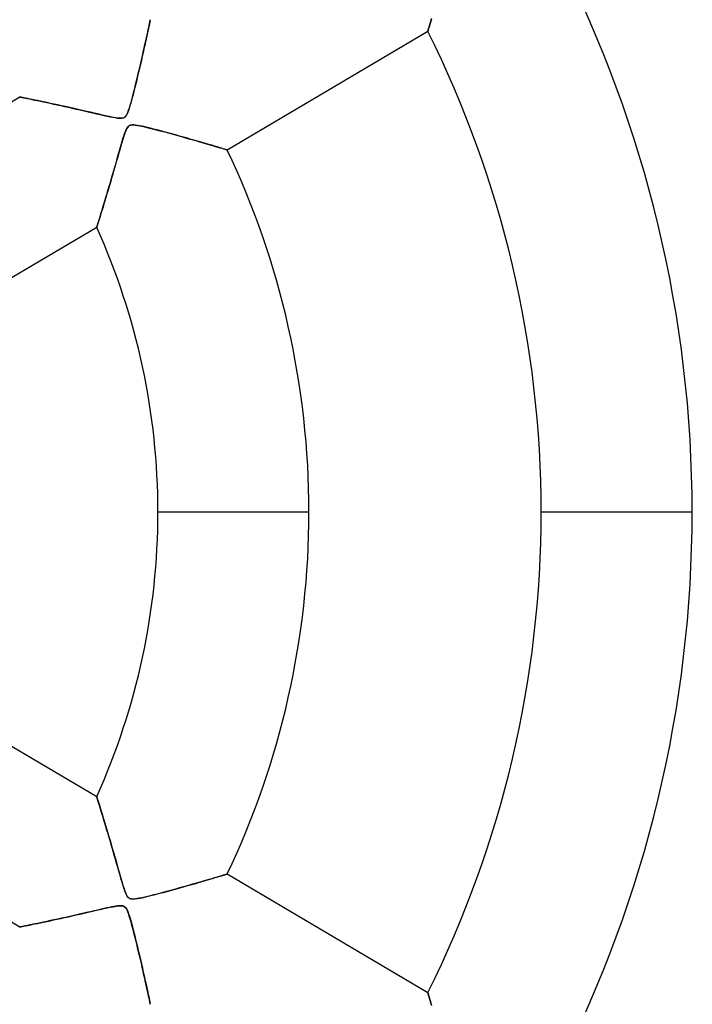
# Model space of a CAD drawing. Header units: millimetres. Extents: x -625 to 625, y -625 to 625.
# Tile 42 of 59: x 37 to 81, y -33 to 33. Entities that reach past the tile are written whole.
import ezdxf

# ---------------------------------------------------------------- set-up
doc = ezdxf.new("R2010")
doc.units = ezdxf.units.MM
doc.layers.add('HIDDEN', color=7, linetype='Continuous')
doc.layers.add('THICK', color=7, linetype='Continuous')

msp = doc.modelspace()

# ---------------------------------------------------------------- linework, layer by layer
at = {"layer": 'HIDDEN'}
for p, q in [((63.737, 32.57), (63.69, 32.41)), ((63.693, 32.421), (63.742, 32.589)), ((45.038, 31.972), (45.005, 31.816)), ((45.014, 31.86), (45.045, 32.006)), ((45.068, 32.111), (45.038, 31.972)), ((45.045, 32.006), (45.073, 32.135)), ((45.093, 32.231), (45.068, 32.111)), ((45.073, 32.135), (45.097, 32.247)), ((45.114, 32.331), (45.093, 32.231)), ((45.097, 32.247), (45.116, 32.34)), ((45.131, 32.41), (45.114, 32.331)), ((45.116, 32.34), (45.132, 32.415)), ((45.143, 32.466), (45.131, 32.41)), ((45.132, 32.415), (45.144, 32.469)), ((45.15, 32.501), (45.143, 32.466)), ((45.144, 32.469), (45.15, 32.501)), ((45.153, 32.512), (45.15, 32.501)), ((45.15, 32.501), (45.153, 32.512)), ((63.546, 31.92), (63.523, 31.843)), ((63.523, 31.841), (63.546, 31.918)), ((63.575, 32.018), (63.546, 31.92)), ((63.546, 31.918), (63.574, 32.016)), ((63.574, 32.016), (63.609, 32.133)), ((63.609, 32.133), (63.575, 32.018)), ((63.609, 32.133), (63.649, 32.269)), ((63.647, 32.264), (63.609, 32.133)), ((63.69, 32.41), (63.647, 32.264)), ((63.649, 32.269), (63.693, 32.421)), ((44.883, 31.256), (44.836, 31.042)), ((44.851, 31.111), (44.897, 31.322)), ((44.927, 31.457), (44.883, 31.256)), ((44.897, 31.322), (44.94, 31.518)), ((44.967, 31.644), (44.927, 31.457)), ((44.94, 31.518), (44.979, 31.697)), ((45.005, 31.816), (44.967, 31.644)), ((44.979, 31.697), (45.014, 31.86)), ((63.493, 31.741), (50.243, 23.905)), ((63.497, 31.753), (63.493, 31.741)), ((63.493, 31.741), (63.497, 31.752)), ((63.507, 31.787), (63.497, 31.753)), ((63.497, 31.752), (63.506, 31.786)), ((63.506, 31.786), (63.523, 31.841)), ((63.523, 31.843), (63.507, 31.787)), ((44.734, 30.583), (44.679, 30.339)), ((44.69, 30.387), (44.747, 30.642)), ((44.786, 30.818), (44.734, 30.583)), ((44.747, 30.642), (44.801, 30.884)), ((44.836, 31.042), (44.786, 30.818)), ((44.801, 30.884), (44.851, 31.111)), ((44.621, 30.087), (44.562, 29.827)), ((44.566, 29.842), (44.629, 30.12)), ((44.679, 30.339), (44.621, 30.087)), ((44.629, 30.12), (44.69, 30.387)), ((44.439, 29.298), (44.377, 29.036)), ((44.429, 29.256), (44.499, 29.554)), ((44.501, 29.563), (44.439, 29.298)), ((44.499, 29.554), (44.566, 29.842)), ((44.562, 29.827), (44.501, 29.563)), ((44.202, 28.31), (44.28, 28.633)), ((44.315, 28.777), (44.254, 28.522)), ((44.28, 28.633), (44.356, 28.949)), ((44.377, 29.036), (44.315, 28.777)), ((44.356, 28.949), (44.429, 29.256)), ((44.044, 27.683), (44.122, 27.988)), ((44.133, 28.033), (44.075, 27.801)), ((44.122, 27.988), (44.202, 28.31)), ((44.193, 28.274), (44.133, 28.033)), ((44.254, 28.522), (44.193, 28.274)), ((23.191, 19.524), (36.52, 27.407)), ((36.532, 27.404), (36.52, 27.407)), ((36.52, 27.407), (36.531, 27.405)), ((36.531, 27.405), (36.563, 27.398)), ((36.566, 27.398), (36.532, 27.404)), ((36.563, 27.398), (36.617, 27.387)), ((36.622, 27.387), (36.566, 27.398)), ((36.617, 27.387), (36.692, 27.373)), ((36.698, 27.371), (36.622, 27.387)), ((36.692, 27.373), (36.786, 27.354)), ((36.795, 27.352), (36.698, 27.371)), ((36.786, 27.354), (36.899, 27.331)), ((36.91, 27.329), (36.795, 27.352)), ((36.899, 27.331), (37.029, 27.305)), ((37.042, 27.302), (36.91, 27.329)), ((43.9, 27.138), (43.971, 27.398)), ((43.963, 27.37), (43.91, 27.173)), ((44.018, 27.58), (43.963, 27.37)), ((43.971, 27.398), (44.044, 27.683)), ((44.075, 27.801), (44.018, 27.58)), ((37.029, 27.305), (37.174, 27.275)), ((37.188, 27.272), (37.042, 27.302)), ((37.174, 27.275), (37.334, 27.243)), ((37.349, 27.24), (37.188, 27.272)), ((37.334, 27.243), (37.507, 27.207)), ((37.522, 27.204), (37.349, 27.24)), ((37.507, 27.207), (37.692, 27.169)), ((37.706, 27.166), (37.522, 27.204)), ((37.692, 27.169), (37.888, 27.128)), ((37.9, 27.126), (37.706, 27.166)), ((37.888, 27.128), (38.094, 27.085)), ((38.104, 27.083), (37.9, 27.126)), ((38.094, 27.085), (38.309, 27.039)), ((38.321, 27.037), (38.104, 27.083)), ((38.309, 27.039), (38.532, 26.992)), ((38.548, 26.988), (38.321, 27.037)), ((38.532, 26.992), (38.762, 26.942)), ((38.785, 26.937), (38.548, 26.988)), ((38.762, 26.942), (38.998, 26.891)), ((39.033, 26.883), (38.785, 26.937)), ((38.998, 26.891), (39.239, 26.838)), ((39.29, 26.827), (39.033, 26.883)), ((39.239, 26.838), (39.486, 26.784)), ((39.555, 26.769), (39.29, 26.827)), ((39.486, 26.784), (39.738, 26.728)), ((39.83, 26.708), (39.555, 26.769)), ((39.738, 26.728), (39.995, 26.67)), ((40.112, 26.644), (39.83, 26.708)), ((39.995, 26.67), (40.256, 26.612)), ((43.762, 26.665), (43.716, 26.524)), ((43.717, 26.529), (43.773, 26.7)), ((43.81, 26.822), (43.762, 26.665)), ((43.773, 26.7), (43.835, 26.904)), ((43.859, 26.991), (43.81, 26.822)), ((43.835, 26.904), (43.9, 27.138)), ((43.91, 27.173), (43.859, 26.991)), ((40.396, 26.58), (40.112, 26.644)), ((40.256, 26.612), (40.52, 26.552)), ((40.672, 26.517), (40.396, 26.58)), ((40.52, 26.552), (40.787, 26.491)), ((40.94, 26.456), (40.672, 26.517)), ((40.787, 26.491), (41.057, 26.429)), ((41.198, 26.397), (40.94, 26.456)), ((41.057, 26.429), (41.329, 26.367)), ((41.445, 26.34), (41.198, 26.397)), ((41.329, 26.367), (41.593, 26.306)), ((41.678, 26.287), (41.445, 26.34)), ((41.593, 26.306), (41.843, 26.249)), ((41.897, 26.237), (41.678, 26.287)), ((41.843, 26.249), (42.077, 26.196)), ((42.099, 26.192), (41.897, 26.237)), ((42.077, 26.196), (42.294, 26.149)), ((42.285, 26.151), (42.099, 26.192)), ((42.451, 26.115), (42.285, 26.151)), ((42.294, 26.149), (42.491, 26.107)), ((42.598, 26.085), (42.451, 26.115)), ((42.491, 26.107), (42.666, 26.071)), ((42.737, 26.058), (42.598, 26.085)), ((42.666, 26.071), (42.823, 26.042)), ((42.867, 26.035), (42.737, 26.058)), ((42.823, 26.042), (42.979, 26.018)), ((42.989, 26.017), (42.867, 26.035)), ((42.979, 26.018), (43.13, 26.003)), ((43.098, 26.006), (42.989, 26.017)), ((43.264, 26.004), (43.371, 26.026)), ((43.341, 26.017), (43.274, 26.005)), ((43.4, 26.037), (43.341, 26.017)), ((43.371, 26.026), (43.458, 26.069)), ((43.451, 26.065), (43.4, 26.037)), ((43.498, 26.103), (43.451, 26.065)), ((43.458, 26.069), (43.53, 26.138)), ((43.541, 26.153), (43.498, 26.103)), ((43.53, 26.138), (43.596, 26.24)), ((43.583, 26.216), (43.541, 26.153)), ((43.626, 26.297), (43.583, 26.216)), ((43.596, 26.24), (43.659, 26.374)), ((43.67, 26.4), (43.626, 26.297)), ((43.659, 26.374), (43.717, 26.529)), ((43.716, 26.524), (43.67, 26.4)), ((43.193, 26.002), (43.098, 26.006)), ((43.13, 26.003), (43.264, 26.004)), ((43.274, 26.005), (43.193, 26.002)), ((43.565, 25.267), (43.63, 25.384)), ((43.636, 25.393), (43.594, 25.324)), ((43.63, 25.384), (43.701, 25.469)), ((43.678, 25.446), (43.636, 25.393)), ((43.724, 25.488), (43.678, 25.446)), ((43.701, 25.469), (43.781, 25.523)), ((43.774, 25.52), (43.724, 25.488)), ((43.83, 25.542), (43.774, 25.52)), ((43.781, 25.523), (43.875, 25.553)), ((43.894, 25.556), (43.83, 25.542)), ((43.875, 25.553), (43.997, 25.563)), ((43.97, 25.563), (43.894, 25.556)), ((44.061, 25.561), (43.97, 25.563)), ((43.997, 25.563), (44.145, 25.553)), ((44.172, 25.55), (44.061, 25.561)), ((44.145, 25.553), (44.308, 25.53)), ((44.303, 25.53), (44.172, 25.55)), ((44.449, 25.503), (44.303, 25.53)), ((44.308, 25.53), (44.486, 25.496)), ((44.61, 25.47), (44.449, 25.503)), ((44.486, 25.496), (44.693, 25.452)), ((44.782, 25.431), (44.61, 25.47)), ((44.693, 25.452), (44.93, 25.397)), ((44.966, 25.388), (44.782, 25.431)), ((44.93, 25.397), (45.192, 25.332)), ((45.164, 25.339), (44.966, 25.388)), ((43.38, 24.763), (43.336, 24.619)), ((43.347, 24.658), (43.401, 24.829)), ((43.423, 24.897), (43.38, 24.763)), ((43.401, 24.829), (43.451, 24.98)), ((43.466, 25.023), (43.423, 24.897)), ((43.451, 24.98), (43.505, 25.128)), ((43.509, 25.137), (43.466, 25.023)), ((43.505, 25.128), (43.565, 25.267)), ((43.551, 25.239), (43.509, 25.137)), ((43.594, 25.324), (43.551, 25.239)), ((45.374, 25.287), (45.164, 25.339)), ((45.192, 25.332), (45.477, 25.26)), ((45.596, 25.23), (45.374, 25.287)), ((45.477, 25.26), (45.782, 25.181)), ((45.827, 25.169), (45.596, 25.23)), ((45.782, 25.181), (46.103, 25.096)), ((46.067, 25.106), (45.827, 25.169)), ((46.314, 25.039), (46.067, 25.106)), ((46.103, 25.096), (46.424, 25.009)), ((46.566, 24.97), (46.314, 25.039)), ((46.424, 25.009), (46.737, 24.923)), ((46.823, 24.9), (46.566, 24.97)), ((46.737, 24.923), (47.041, 24.839)), ((47.083, 24.828), (46.823, 24.9)), ((47.041, 24.839), (47.336, 24.757)), ((47.344, 24.754), (47.083, 24.828)), ((47.336, 24.757), (47.62, 24.677)), ((47.606, 24.68), (47.344, 24.754)), ((43.176, 24.074), (43.114, 23.859)), ((43.16, 24.022), (43.227, 24.252)), ((43.233, 24.274), (43.176, 24.074)), ((43.227, 24.252), (43.289, 24.465)), ((43.287, 24.456), (43.233, 24.274)), ((43.336, 24.619), (43.287, 24.456)), ((43.289, 24.465), (43.347, 24.658)), ((47.862, 24.608), (47.606, 24.68)), ((47.62, 24.677), (47.895, 24.598)), ((48.11, 24.536), (47.862, 24.608)), ((47.895, 24.598), (48.157, 24.523)), ((48.351, 24.467), (48.11, 24.536)), ((48.157, 24.523), (48.409, 24.45)), ((48.582, 24.4), (48.351, 24.467)), ((48.409, 24.45), (48.647, 24.381)), ((48.803, 24.335), (48.582, 24.4)), ((48.647, 24.381), (48.87, 24.315)), ((49.012, 24.274), (48.803, 24.335)), ((48.87, 24.315), (49.078, 24.254)), ((49.21, 24.215), (49.012, 24.274)), ((49.078, 24.254), (49.269, 24.197)), ((49.393, 24.161), (49.21, 24.215)), ((49.269, 24.197), (49.445, 24.145)), ((49.562, 24.11), (49.393, 24.161)), ((49.445, 24.145), (49.605, 24.097)), ((49.715, 24.064), (49.562, 24.11)), ((49.605, 24.097), (49.748, 24.055)), ((49.851, 24.024), (49.715, 24.064)), ((42.94, 23.246), (43.016, 23.514)), ((43.048, 23.629), (42.979, 23.386)), ((43.016, 23.514), (43.09, 23.775)), ((43.114, 23.859), (43.048, 23.629)), ((43.09, 23.775), (43.16, 24.022)), ((49.748, 24.055), (49.874, 24.017)), ((49.968, 23.988), (49.851, 24.024)), ((49.874, 24.017), (49.983, 23.984)), ((50.066, 23.959), (49.968, 23.988)), ((49.983, 23.984), (50.075, 23.956)), ((50.143, 23.935), (50.066, 23.959)), ((50.075, 23.956), (50.148, 23.934)), ((50.198, 23.918), (50.143, 23.935)), ((50.148, 23.934), (50.201, 23.918)), ((50.232, 23.908), (50.198, 23.918)), ((50.201, 23.918), (50.232, 23.908)), ((50.232, 23.908), (50.243, 23.905)), ((50.243, 23.905), (50.232, 23.908)), ((42.831, 22.867), (42.753, 22.594)), ((42.788, 22.717), (42.864, 22.98)), ((42.907, 23.131), (42.831, 22.867)), ((42.864, 22.98), (42.94, 23.246)), ((42.979, 23.386), (42.907, 23.131)), ((42.566, 21.947), (42.639, 22.199)), ((42.673, 22.314), (42.592, 22.036)), ((42.639, 22.199), (42.713, 22.456)), ((42.753, 22.594), (42.673, 22.314)), ((42.713, 22.456), (42.788, 22.717)), ((42.437, 21.506), (42.362, 21.253)), ((42.422, 21.456), (42.493, 21.699)), ((42.513, 21.767), (42.437, 21.506)), ((42.493, 21.699), (42.566, 21.947)), ((42.592, 22.036), (42.513, 21.767)), ((42.216, 20.762), (42.283, 20.988)), ((42.29, 21.011), (42.22, 20.778)), ((42.283, 20.988), (42.352, 21.219)), ((42.362, 21.253), (42.29, 21.011)), ((42.352, 21.219), (42.422, 21.456)), ((42.025, 20.133), (42.086, 20.334)), ((42.09, 20.344), (42.029, 20.144)), ((42.086, 20.334), (42.15, 20.544)), ((42.154, 20.556), (42.09, 20.344)), ((42.15, 20.544), (42.216, 20.762)), ((42.22, 20.778), (42.154, 20.556)), ((41.81, 19.436), (41.859, 19.592)), ((41.863, 19.606), (41.815, 19.45)), ((41.859, 19.592), (41.911, 19.76)), ((41.915, 19.775), (41.863, 19.606)), ((41.911, 19.76), (41.967, 19.941)), ((41.971, 19.954), (41.915, 19.775)), ((41.967, 19.941), (42.025, 20.133)), ((42.029, 20.144), (41.971, 19.954)), ((41.642, 18.898), (41.624, 18.844)), ((41.624, 18.842), (41.64, 18.894)), ((41.64, 18.894), (41.663, 18.966)), ((41.665, 18.973), (41.642, 18.898)), ((41.663, 18.966), (41.692, 19.058)), ((41.695, 19.067), (41.665, 18.973)), ((41.692, 19.058), (41.727, 19.168)), ((41.73, 19.179), (41.695, 19.067)), ((41.727, 19.168), (41.766, 19.294)), ((41.77, 19.307), (41.73, 19.179)), ((41.766, 19.294), (41.81, 19.436)), ((41.815, 19.45), (41.77, 19.307)), ((41.61, 18.799), (28.281, 10.917)), ((41.614, 18.811), (41.61, 18.799)), ((41.61, 18.799), (41.614, 18.81)), ((41.624, 18.844), (41.614, 18.811)), ((41.614, 18.81), (41.624, 18.842)), ((55.64, 0), (45.66, 0)), ((55.64, 0), (45.66, 0)), ((80.965, 0), (70.985, 0)), ((80.965, 0), (70.985, 0)), ((28.281, -10.917), (41.61, -18.799)), ((41.614, -18.811), (41.61, -18.799)), ((41.61, -18.799), (41.614, -18.81)), ((41.614, -18.81), (41.624, -18.842)), ((41.624, -18.844), (41.614, -18.811)), ((41.624, -18.842), (41.64, -18.894)), ((41.642, -18.898), (41.624, -18.844)), ((41.64, -18.894), (41.663, -18.966)), ((41.665, -18.973), (41.642, -18.898)), ((41.663, -18.966), (41.692, -19.058)), ((41.695, -19.067), (41.665, -18.973)), ((41.692, -19.058), (41.727, -19.168)), ((41.73, -19.179), (41.695, -19.067)), ((41.727, -19.168), (41.766, -19.294)), ((41.77, -19.307), (41.73, -19.179)), ((41.766, -19.294), (41.81, -19.436)), ((41.815, -19.45), (41.77, -19.307)), ((41.81, -19.436), (41.859, -19.592)), ((41.863, -19.606), (41.815, -19.45)), ((36.52, -27.407), (23.191, -19.524)), ((41.859, -19.592), (41.911, -19.76)), ((41.915, -19.775), (41.863, -19.606)), ((41.911, -19.76), (41.967, -19.941)), ((41.971, -19.954), (41.915, -19.775)), ((41.967, -19.941), (42.025, -20.133)), ((42.029, -20.144), (41.971, -19.954)), ((42.025, -20.133), (42.086, -20.334)), ((42.09, -20.344), (42.029, -20.144)), ((42.086, -20.334), (42.15, -20.544)), ((42.154, -20.556), (42.09, -20.344)), ((42.15, -20.544), (42.216, -20.762)), ((42.22, -20.778), (42.154, -20.556)), ((42.216, -20.762), (42.283, -20.988)), ((42.29, -21.011), (42.22, -20.778)), ((42.283, -20.988), (42.352, -21.219)), ((42.362, -21.253), (42.29, -21.011)), ((42.352, -21.219), (42.422, -21.456)), ((42.437, -21.506), (42.362, -21.253)), ((42.422, -21.456), (42.493, -21.699)), ((42.513, -21.767), (42.437, -21.506)), ((42.493, -21.699), (42.566, -21.947)), ((42.592, -22.036), (42.513, -21.767)), ((42.566, -21.947), (42.639, -22.199)), ((42.673, -22.314), (42.592, -22.036)), ((42.639, -22.199), (42.713, -22.456)), ((42.753, -22.594), (42.673, -22.314)), ((42.713, -22.456), (42.788, -22.717)), ((42.831, -22.867), (42.753, -22.594)), ((42.788, -22.717), (42.864, -22.98)), ((42.907, -23.131), (42.831, -22.867)), ((42.864, -22.98), (42.94, -23.246)), ((42.979, -23.386), (42.907, -23.131)), ((42.94, -23.246), (43.016, -23.514)), ((43.048, -23.629), (42.979, -23.386)), ((43.016, -23.514), (43.09, -23.775)), ((43.114, -23.859), (43.048, -23.629)), ((43.09, -23.775), (43.16, -24.022)), ((43.176, -24.074), (43.114, -23.859)), ((43.16, -24.022), (43.227, -24.252)), ((49.605, -24.097), (49.748, -24.055)), ((49.851, -24.024), (49.715, -24.064)), ((49.748, -24.055), (49.874, -24.017)), ((49.968, -23.988), (49.851, -24.024)), ((49.874, -24.017), (49.983, -23.984)), ((50.066, -23.959), (49.968, -23.988)), ((49.983, -23.984), (50.075, -23.956)), ((50.143, -23.935), (50.066, -23.959)), ((50.075, -23.956), (50.148, -23.934)), ((50.198, -23.918), (50.143, -23.935)), ((50.148, -23.934), (50.201, -23.918)), ((50.232, -23.908), (50.198, -23.918)), ((50.201, -23.918), (50.232, -23.908)), ((50.243, -23.905), (50.232, -23.908)), ((50.232, -23.908), (50.243, -23.905)), ((50.243, -23.905), (63.493, -31.741)), ((43.233, -24.274), (43.176, -24.074)), ((43.227, -24.252), (43.289, -24.465)), ((43.287, -24.456), (43.233, -24.274)), ((43.336, -24.619), (43.287, -24.456)), ((43.289, -24.465), (43.347, -24.658)), ((43.38, -24.763), (43.336, -24.619)), ((43.347, -24.658), (43.401, -24.829)), ((47.336, -24.757), (47.62, -24.677)), ((47.606, -24.68), (47.344, -24.754)), ((47.862, -24.608), (47.606, -24.68)), ((47.62, -24.677), (47.895, -24.598)), ((48.11, -24.536), (47.862, -24.608)), ((47.895, -24.598), (48.157, -24.523)), ((48.351, -24.467), (48.11, -24.536)), ((48.157, -24.523), (48.409, -24.45)), ((48.582, -24.4), (48.351, -24.467)), ((48.409, -24.45), (48.647, -24.381)), ((48.803, -24.335), (48.582, -24.4)), ((48.647, -24.381), (48.87, -24.315)), ((49.012, -24.274), (48.803, -24.335)), ((48.87, -24.315), (49.078, -24.254)), ((49.21, -24.215), (49.012, -24.274)), ((49.078, -24.254), (49.269, -24.197)), ((49.393, -24.161), (49.21, -24.215)), ((49.269, -24.197), (49.445, -24.145)), ((49.562, -24.11), (49.393, -24.161)), ((49.445, -24.145), (49.605, -24.097)), ((49.715, -24.064), (49.562, -24.11)), ((43.423, -24.897), (43.38, -24.763)), ((43.401, -24.829), (43.451, -24.98)), ((43.466, -25.023), (43.423, -24.897)), ((43.451, -24.98), (43.505, -25.128)), ((43.509, -25.137), (43.466, -25.023)), ((43.505, -25.128), (43.565, -25.267)), ((43.551, -25.239), (43.509, -25.137)), ((43.594, -25.324), (43.551, -25.239)), ((43.565, -25.267), (43.63, -25.384)), ((43.636, -25.393), (43.594, -25.324)), ((44.93, -25.397), (45.192, -25.332)), ((45.164, -25.339), (44.966, -25.388)), ((45.374, -25.287), (45.164, -25.339)), ((45.192, -25.332), (45.477, -25.26)), ((45.596, -25.23), (45.374, -25.287)), ((45.477, -25.26), (45.782, -25.181)), ((45.827, -25.169), (45.596, -25.23)), ((45.782, -25.181), (46.103, -25.096)), ((46.067, -25.106), (45.827, -25.169)), ((46.314, -25.039), (46.067, -25.106)), ((46.103, -25.096), (46.424, -25.009)), ((46.566, -24.97), (46.314, -25.039)), ((46.424, -25.009), (46.737, -24.923)), ((46.823, -24.9), (46.566, -24.97)), ((46.737, -24.923), (47.041, -24.839)), ((47.083, -24.828), (46.823, -24.9)), ((47.041, -24.839), (47.336, -24.757)), ((47.344, -24.754), (47.083, -24.828)), ((42.979, -26.018), (43.13, -26.003)), ((43.098, -26.006), (42.989, -26.017)), ((43.193, -26.002), (43.098, -26.006)), ((43.13, -26.003), (43.264, -26.004)), ((43.274, -26.005), (43.193, -26.002)), ((43.264, -26.004), (43.371, -26.026)), ((43.341, -26.017), (43.274, -26.005)), ((43.63, -25.384), (43.701, -25.469)), ((43.678, -25.446), (43.636, -25.393)), ((43.724, -25.488), (43.678, -25.446)), ((43.701, -25.469), (43.781, -25.523)), ((43.774, -25.52), (43.724, -25.488)), ((43.83, -25.542), (43.774, -25.52)), ((43.781, -25.523), (43.875, -25.553)), ((43.894, -25.556), (43.83, -25.542)), ((43.875, -25.553), (43.997, -25.563)), ((43.97, -25.563), (43.894, -25.556)), ((44.061, -25.561), (43.97, -25.563)), ((43.997, -25.563), (44.145, -25.553)), ((44.172, -25.55), (44.061, -25.561)), ((44.145, -25.553), (44.308, -25.53)), ((44.303, -25.53), (44.172, -25.55)), ((44.449, -25.503), (44.303, -25.53)), ((44.308, -25.53), (44.486, -25.496)), ((44.61, -25.47), (44.449, -25.503)), ((44.486, -25.496), (44.693, -25.452)), ((44.782, -25.431), (44.61, -25.47)), ((44.693, -25.452), (44.93, -25.397)), ((44.966, -25.388), (44.782, -25.431)), ((40.112, -26.644), (39.83, -26.708)), ((39.995, -26.67), (40.256, -26.612)), ((40.396, -26.58), (40.112, -26.644)), ((40.256, -26.612), (40.52, -26.552)), ((40.672, -26.517), (40.396, -26.58)), ((40.52, -26.552), (40.787, -26.491)), ((40.94, -26.456), (40.672, -26.517)), ((40.787, -26.491), (41.057, -26.429)), ((41.198, -26.397), (40.94, -26.456)), ((41.057, -26.429), (41.329, -26.367)), ((41.445, -26.34), (41.198, -26.397)), ((41.329, -26.367), (41.593, -26.306)), ((41.678, -26.287), (41.445, -26.34)), ((41.593, -26.306), (41.843, -26.249)), ((41.897, -26.237), (41.678, -26.287)), ((41.843, -26.249), (42.077, -26.196)), ((42.099, -26.192), (41.897, -26.237)), ((42.077, -26.196), (42.294, -26.149)), ((42.285, -26.151), (42.099, -26.192)), ((42.451, -26.115), (42.285, -26.151)), ((42.294, -26.149), (42.491, -26.107)), ((42.598, -26.085), (42.451, -26.115)), ((42.491, -26.107), (42.666, -26.071)), ((42.737, -26.058), (42.598, -26.085)), ((42.666, -26.071), (42.823, -26.042)), ((42.867, -26.035), (42.737, -26.058)), ((42.823, -26.042), (42.979, -26.018)), ((42.989, -26.017), (42.867, -26.035)), ((43.4, -26.037), (43.341, -26.017)), ((43.371, -26.026), (43.458, -26.069)), ((43.451, -26.065), (43.4, -26.037)), ((43.498, -26.103), (43.451, -26.065)), ((43.458, -26.069), (43.53, -26.138)), ((43.541, -26.153), (43.498, -26.103)), ((43.53, -26.138), (43.596, -26.24)), ((43.583, -26.216), (43.541, -26.153)), ((43.626, -26.297), (43.583, -26.216)), ((43.596, -26.24), (43.659, -26.374)), ((43.67, -26.4), (43.626, -26.297)), ((43.659, -26.374), (43.717, -26.529)), ((43.716, -26.524), (43.67, -26.4)), ((43.762, -26.665), (43.716, -26.524)), ((43.717, -26.529), (43.773, -26.7)), ((36.899, -27.331), (37.029, -27.305)), ((37.042, -27.302), (36.91, -27.329)), ((37.029, -27.305), (37.174, -27.275)), ((37.188, -27.272), (37.042, -27.302)), ((37.174, -27.275), (37.334, -27.243)), ((37.349, -27.24), (37.188, -27.272)), ((37.334, -27.243), (37.507, -27.207)), ((37.522, -27.204), (37.349, -27.24)), ((37.507, -27.207), (37.692, -27.169)), ((37.706, -27.166), (37.522, -27.204)), ((37.692, -27.169), (37.888, -27.128)), ((37.9, -27.126), (37.706, -27.166)), ((37.888, -27.128), (38.094, -27.085)), ((38.104, -27.083), (37.9, -27.126)), ((38.094, -27.085), (38.309, -27.039)), ((38.321, -27.037), (38.104, -27.083)), ((38.309, -27.039), (38.532, -26.992)), ((38.548, -26.988), (38.321, -27.037)), ((38.532, -26.992), (38.762, -26.942)), ((38.785, -26.937), (38.548, -26.988)), ((38.762, -26.942), (38.998, -26.891)), ((39.033, -26.883), (38.785, -26.937)), ((38.998, -26.891), (39.239, -26.838)), ((39.29, -26.827), (39.033, -26.883)), ((39.239, -26.838), (39.486, -26.784)), ((39.555, -26.769), (39.29, -26.827)), ((39.486, -26.784), (39.738, -26.728)), ((39.83, -26.708), (39.555, -26.769)), ((39.738, -26.728), (39.995, -26.67)), ((43.81, -26.822), (43.762, -26.665)), ((43.773, -26.7), (43.835, -26.904)), ((43.859, -26.991), (43.81, -26.822)), ((43.835, -26.904), (43.9, -27.138)), ((43.91, -27.173), (43.859, -26.991)), ((43.9, -27.138), (43.971, -27.398)), ((43.963, -27.37), (43.91, -27.173)), ((36.532, -27.404), (36.52, -27.407)), ((36.52, -27.407), (36.531, -27.405)), ((36.531, -27.405), (36.563, -27.398)), ((36.566, -27.398), (36.532, -27.404)), ((36.563, -27.398), (36.617, -27.387)), ((36.622, -27.387), (36.566, -27.398)), ((36.617, -27.387), (36.692, -27.373)), ((36.698, -27.371), (36.622, -27.387)), ((36.692, -27.373), (36.786, -27.354)), ((36.795, -27.352), (36.698, -27.371)), ((36.786, -27.354), (36.899, -27.331)), ((36.91, -27.329), (36.795, -27.352)), ((44.018, -27.58), (43.963, -27.37)), ((43.971, -27.398), (44.044, -27.683)), ((44.075, -27.801), (44.018, -27.58)), ((44.044, -27.683), (44.122, -27.988)), ((44.133, -28.033), (44.075, -27.801)), ((44.122, -27.988), (44.202, -28.31)), ((44.193, -28.274), (44.133, -28.033)), ((44.254, -28.522), (44.193, -28.274)), ((44.202, -28.31), (44.28, -28.633)), ((44.315, -28.777), (44.254, -28.522)), ((44.28, -28.633), (44.356, -28.949)), ((44.377, -29.036), (44.315, -28.777)), ((44.356, -28.949), (44.429, -29.256)), ((44.439, -29.298), (44.377, -29.036)), ((44.429, -29.256), (44.499, -29.554)), ((44.501, -29.563), (44.439, -29.298)), ((44.499, -29.554), (44.566, -29.842)), ((44.562, -29.827), (44.501, -29.563)), ((44.621, -30.087), (44.562, -29.827)), ((44.566, -29.842), (44.629, -30.12)), ((44.679, -30.339), (44.621, -30.087)), ((44.629, -30.12), (44.69, -30.387)), ((44.734, -30.583), (44.679, -30.339)), ((44.69, -30.387), (44.747, -30.642)), ((44.786, -30.818), (44.734, -30.583)), ((44.747, -30.642), (44.801, -30.884)), ((44.836, -31.042), (44.786, -30.818)), ((44.801, -30.884), (44.851, -31.111)), ((44.883, -31.256), (44.836, -31.042)), ((44.851, -31.111), (44.897, -31.322)), ((44.927, -31.457), (44.883, -31.256)), ((44.897, -31.322), (44.94, -31.518)), ((44.967, -31.644), (44.927, -31.457)), ((44.94, -31.518), (44.979, -31.697)), ((45.005, -31.816), (44.967, -31.644)), ((44.979, -31.697), (45.014, -31.86)), ((45.038, -31.972), (45.005, -31.816)), ((45.014, -31.86), (45.045, -32.006)), ((63.497, -31.753), (63.493, -31.741)), ((63.493, -31.741), (63.497, -31.752)), ((63.497, -31.752), (63.506, -31.786)), ((63.507, -31.787), (63.497, -31.753)), ((63.506, -31.786), (63.523, -31.841)), ((63.523, -31.843), (63.507, -31.787)), ((63.523, -31.841), (63.546, -31.918)), ((63.546, -31.92), (63.523, -31.843)), ((45.068, -32.111), (45.038, -31.972)), ((45.045, -32.006), (45.073, -32.135)), ((45.093, -32.231), (45.068, -32.111)), ((45.073, -32.135), (45.097, -32.247)), ((45.114, -32.331), (45.093, -32.231)), ((45.097, -32.247), (45.116, -32.34)), ((45.131, -32.41), (45.114, -32.331)), ((45.116, -32.34), (45.132, -32.415)), ((45.143, -32.466), (45.131, -32.41)), ((45.132, -32.415), (45.144, -32.469)), ((45.15, -32.501), (45.143, -32.466)), ((45.144, -32.469), (45.15, -32.501)), ((45.15, -32.501), (45.153, -32.512)), ((45.153, -32.512), (45.15, -32.501)), ((63.546, -31.918), (63.574, -32.016)), ((63.575, -32.018), (63.546, -31.92)), ((63.574, -32.016), (63.609, -32.133)), ((63.609, -32.133), (63.575, -32.018)), ((63.647, -32.264), (63.609, -32.133)), ((63.609, -32.133), (63.649, -32.269)), ((63.69, -32.41), (63.647, -32.264)), ((63.649, -32.269), (63.693, -32.421)), ((63.737, -32.57), (63.69, -32.41)), ((63.693, -32.421), (63.742, -32.589))]:
    msp.add_line(p, q, dxfattribs=at)
for radius, start, end in [(556.5, 0, 180.00002), (506.5, 0, 180.00002), (501.5, 0, 180.00002), (450, 0, 179.99998), (445, 0, 179.99998), (177.275, 0, 180.00002), (159.025, 270.00002, 89.99998), (80.965, 0, 27.05942), (70.985, 0, 26.56089), (55.64, 0, 25.44425), (45.66, 0, 24.31323), (556.5, 180.00002, 0), (450, 179.99998, 0), (445, 179.99998, 0), (45.66, 335.68677, 0), (55.64, 334.55575, 0), (70.985, 333.43911, 0), (80.965, 332.94058, 0), (506.5, 180.00002, 0), (501.5, 180.00002, 0), (177.275, 180.00002, 0)]:
    msp.add_arc((0, 0), radius, start, end, dxfattribs=at)
at = {"layer": 'THICK'}
for radius, start, end in [(502.5, 0, 180.00002), (444.99, 0, 179.99998), (202.6, 0, 89.99998), (184.35, 270.00002, 89.99998), (444.99, 179.99998, 0), (502.5, 180.00002, 0), (202.6, 270.00002, 0)]:
    msp.add_arc((0, 0), radius, start, end, dxfattribs=at)

doc.saveas('drawing.dxf')
